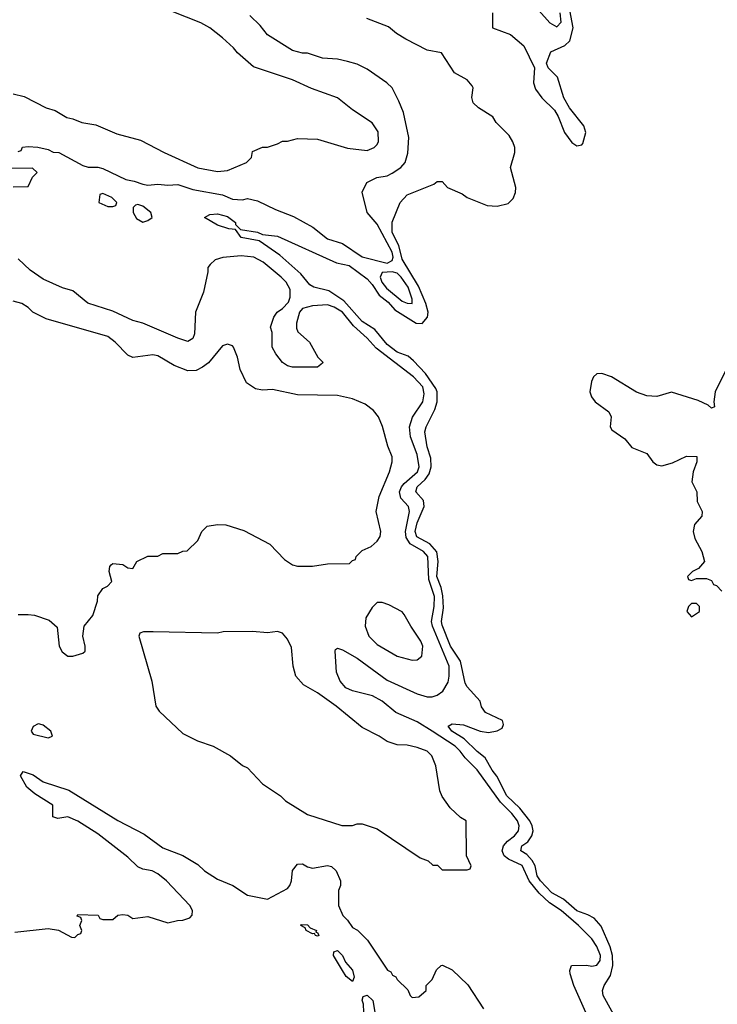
# Model space of a CAD drawing. Header units: inches. Extents: x 2671394 to 2765652, y 830470 to 955458.
# Tile 72 of 256: x 2687077 to 2689873, y 882834 to 886783. Entities that reach past the tile are written whole.
import ezdxf

# ---------------------------------------------------------------- set-up
doc = ezdxf.new("R2010")
doc.units = ezdxf.units.IN
doc.header["$MEASUREMENT"] = 0
doc.layers.add('C6888', color=7, linetype='Continuous')

msp = doc.modelspace()

# ---------------------------------------------------------------- linework, layer by layer
at = {"layer": 'C6888', "color": 2}
for points, elevation in [([(2689114, 886870), (2689202, 886770), (2689230, 886754), (2689247, 886773), (2689242.6, 886810)], 10), ([(2687050, 886486), (2687094.8, 886474.8), (2687182, 886430), (2687218.4, 886418.4), (2687266, 886390), (2687290, 886385.3), (2687326, 886370), (2687381.1, 886361.1), (2687465.7, 886325.7), (2687560.2, 886300.2), (2687656.3, 886250), (2687790, 886188.8), (2687870, 886174), (2687910, 886178), (2687986, 886210), (2688006, 886230), (2688010, 886254), (2688050, 886272), (2688070, 886272), (2688110, 886284.7), (2688130, 886296), (2688150, 886296), (2688190, 886306.8), (2688270, 886304), (2688390, 886267.3), (2688470, 886258.8), (2688498, 886270), (2688510, 886282), (2688514.6, 886294.6), (2688512.9, 886332.9), (2688489.1, 886369.1), (2688410, 886422), (2688350, 886469), (2688246.3, 886506.3), (2688170, 886541.2), (2688014, 886594), (2687949.3, 886649.3), (2687934, 886670), (2687889, 886710), (2687839, 886750), (2687802, 886770), (2687630, 886839)], 14), ([(2687070, 886254), (2687082, 886258), (2687088.4, 886271.6), (2687110, 886274), (2687148.7, 886271.3), (2687190, 886262), (2687211.3, 886251.3), (2687234, 886250), (2687330, 886198), (2687351.1, 886191.1), (2687389.1, 886190.9), (2687410, 886186), (2687501.4, 886141.4), (2687535.9, 886135.9), (2687570, 886122.8), (2687590, 886118.8), (2687630, 886122.8), (2687670, 886119.1), (2687710, 886121.6), (2687770, 886101.7), (2687890, 886080.7), (2687930, 886062.8), (2687970, 886060.7), (2687990, 886065.5), (2688030, 886056.9), (2688101.6, 886021.6), (2688173.9, 885993.9), (2688251, 885951), (2688310, 885903.7), (2688370, 885885.2), (2688450, 885832.4), (2688550, 885806.4), (2688570, 885817.3), (2688573.2, 885830), (2688569, 885850), (2688510, 885962.7), (2688469.4, 886010), (2688449.2, 886090.8), (2688468, 886130), (2688508, 886150), (2688550, 886157.3), (2688570, 886167.3), (2688604, 886190), (2688621.2, 886210), (2688632.1, 886247.9), (2688636.2, 886310), (2688614.5, 886410), (2688596.6, 886456.6), (2688569, 886510), (2688548.7, 886530), (2688470, 886584), (2688430, 886604), (2688390, 886615.3), (2688350, 886624), (2688290, 886629), (2688230, 886648.7), (2688210, 886649), (2688170, 886659), (2688070, 886722), (2688040.2, 886760.2), (2687999.3, 886799.3)], 10), ([(2688972.4, 886810), (2688971.3, 886750), (2689043.4, 886723.4), (2689098, 886678), (2689140.7, 886590), (2689135.8, 886530), (2689143.8, 886503.8), (2689169, 886469), (2689219.9, 886419.9), (2689234.7, 886394.7), (2689260.4, 886330), (2689290, 886290.5), (2689310, 886276.3), (2689330, 886281), (2689333.6, 886286.4), (2689345.6, 886330), (2689337.4, 886357.4), (2689280.9, 886430), (2689258, 886470), (2689232, 886552), (2689195.3, 886590), (2689188.9, 886608.9), (2689206, 886654), (2689261.3, 886678.7), (2689281.4, 886698.5), (2689295.4, 886750), (2689281.6, 886821.6)], 6), ([(2689512.9, 882692.9), (2689415.6, 882870), (2689413.3, 882890), (2689419.7, 882910), (2689444.4, 882950), (2689454.5, 882990), (2689452.3, 883030), (2689444.1, 883064.1), (2689407, 883147), (2689379.1, 883179.1), (2689353.6, 883193.6), (2689310, 883208.6), (2689256, 883256), (2689210, 883281.1), (2689164, 883330), (2689151.5, 883350), (2689142.6, 883390), (2689131, 883411), (2689110, 883435.1), (2689086, 883450), (2689089.3, 883470), (2689114.1, 883485.8), (2689129.8, 883510.2), (2689134.3, 883530), (2689131.2, 883550), (2689121.1, 883570), (2689080.9, 883620.9), (2689028.7, 883670), (2688988.8, 883748.8), (2688970, 883773.2), (2688943.1, 883823.1), (2688910, 883848), (2688858.8, 883898.8), (2688809.5, 883930), (2688794, 883950), (2688810, 883959.1), (2688855.5, 883955.5), (2688922, 883930), (2688956, 883924), (2688990, 883931), (2689010, 883941), (2689016, 883956), (2689012, 883972), (2688944.1, 884004.1), (2688927.2, 884027.2), (2688922, 884050), (2688870, 884107), (2688862.2, 884122.2), (2688844, 884210), (2688803.1, 884270), (2688770, 884355.3), (2688767.4, 884370), (2688775.6, 884424.4), (2688772.9, 884472.9), (2688766.3, 884506.3), (2688749, 884550), (2688754.2, 884610), (2688748.1, 884648.1), (2688720.5, 884680.5), (2688668.6, 884708.6), (2688662, 884730), (2688670, 884764.9), (2688698.3, 884830), (2688694.8, 884854.8), (2688664.5, 884890), (2688669.6, 884910), (2688701.8, 884938.2), (2688718.6, 884961.4), (2688726, 884990), (2688724.6, 885024.6), (2688709.7, 885070.3), (2688700.5, 885130), (2688705.6, 885150), (2688740.6, 885219.4), (2688749.8, 885250), (2688749.8, 885290), (2688744.2, 885304.2), (2688703.6, 885363.6), (2688655.3, 885415.3), (2688633.3, 885433.3), (2688590, 885449.7), (2688550, 885479.6), (2688500.5, 885540.5), (2688450, 885572.8), (2688375.8, 885655.8), (2688315.9, 885695.9), (2688255.3, 885710), (2688239.3, 885719.3), (2688203.5, 885763.5), (2688119.1, 885839.1), (2688036, 885896), (2687964, 885910), (2687942, 885942), (2687915.3, 885944.7), (2687870, 885959.3), (2687818, 885990), (2687839, 886001), (2687870, 886004), (2687910, 885993), (2687941, 885970), (2687942, 885962), (2687961, 885941), (2688030, 885930.5), (2688050, 885921), (2688110, 885914.9), (2688347.1, 885807.1), (2688397.6, 885797.6), (2688470, 885743.1), (2688490, 885721.3), (2688518, 885678), (2688553.1, 885650), (2688579.9, 885619.9), (2688666.4, 885566.4), (2688690, 885564.9), (2688711.5, 885590), (2688714, 885610), (2688704.4, 885644.4), (2688674.8, 885714.8), (2688610, 885822), (2688596.6, 885876.6), (2688569.8, 885930), (2688569.8, 885970.2), (2688602, 886050), (2688630, 886081), (2688737.2, 886122.8), (2688750, 886134), (2688770, 886134), (2688792, 886110), (2688850, 886084.9), (2688870.4, 886070.4), (2688950, 886037.6), (2688990, 886034.6), (2689034.8, 886045.2), (2689054.6, 886065.4), (2689064.7, 886090), (2689065.1, 886110), (2689044, 886190), (2689061.1, 886250), (2689061, 886270), (2689053.5, 886293.5), (2689038.7, 886318.7), (2688986, 886370), (2688972.9, 886392.9), (2688915.3, 886430), (2688894, 886450), (2688889.1, 886470.9), (2688894, 886510), (2688890, 886518), (2688870, 886542), (2688819, 886570), (2688768, 886650), (2688710, 886661.2), (2688625.1, 886705.1), (2688587.5, 886727.5), (2688554.7, 886754.7), (2688468.2, 886788.2)], 6), ([(2687050, 886112), (2687110, 886114), (2687128.4, 886151.6), (2687146, 886170), (2687127.3, 886187.3), (2687030, 886186)], 10), ([(2689357.1, 882777.1), (2689298, 882910), (2689283.1, 882956.9), (2689282, 882970), (2689288, 882990), (2689349, 882991), (2689370, 882986.8), (2689390, 882990.8), (2689403.7, 883010), (2689405.1, 883030), (2689390, 883066), (2689370, 883096.2), (2689316.2, 883150), (2689247.6, 883210), (2689200.7, 883240.7), (2689159.4, 883279.4), (2689118.7, 883330), (2689090.6, 883390.6), (2689036.6, 883416.6), (2689018.9, 883430), (2689011, 883450), (2689016, 883470), (2689031.4, 883488.6), (2689060.5, 883510), (2689075.8, 883530), (2689078.3, 883550), (2689072.1, 883570), (2689050, 883599.7), (2689004.3, 883644.3), (2688910, 883774.5), (2688862.4, 883822.4), (2688842.4, 883850), (2688822.4, 883870), (2688730, 883929.7), (2688670, 883966.6), (2688584.9, 884004.9), (2688530, 884049.5), (2688491.2, 884071.2), (2688410, 884091.8), (2688384, 884104), (2688360.9, 884130), (2688346, 884166), (2688340.9, 884250), (2688342.5, 884257.5), (2688350, 884262.8), (2688370, 884256.3), (2688430, 884222), (2688550, 884134), (2688670, 884079.1), (2688710, 884067.7), (2688730, 884067.7), (2688750, 884074), (2688773.2, 884090), (2688793.6, 884126.4), (2688798.4, 884150), (2688798, 884190), (2688730.7, 884350), (2688727.7, 884370), (2688738.4, 884430), (2688738.9, 884470), (2688717.3, 884537.3), (2688712, 884630), (2688694.7, 884650), (2688641.2, 884681.2), (2688625.8, 884705.8), (2688623.5, 884730), (2688639.6, 884810), (2688634.5, 884830), (2688604.2, 884864.2), (2688599.2, 884890), (2688607.1, 884910), (2688617.7, 884922.3), (2688671.1, 884970), (2688677.7, 884990), (2688670, 885039), (2688643, 885110), (2688638.7, 885150), (2688651.4, 885188.6), (2688692, 885250), (2688697.6, 885282.4), (2688692.4, 885310), (2688654.7, 885350), (2688506, 885466), (2688470, 885506), (2688414.5, 885554.6), (2688370, 885609.4), (2688337.2, 885630), (2688310, 885639.5), (2688250, 885635.1), (2688210, 885624), (2688198.8, 885610), (2688186.4, 885566.4), (2688186, 885546), (2688191.1, 885531.1), (2688238, 885490), (2688272, 885430), (2688292, 885410), (2688290, 885406), (2688270.9, 885389.1), (2688170.7, 885389.3), (2688150, 885395.3), (2688130, 885408.7), (2688103.2, 885443.2), (2688089, 885470), (2688088.9, 885528.9), (2688082, 885550), (2688095.3, 885590), (2688108.7, 885610), (2688130, 885624.7), (2688154, 885650), (2688161.2, 885670), (2688160.2, 885700.2), (2688145.2, 885730), (2688125.2, 885750), (2688052.7, 885810), (2688015.3, 885830), (2687963.8, 885836.2), (2687890.8, 885829.2), (2687860.7, 885819.3), (2687839.6, 885800.4), (2687831.3, 885788.7), (2687831.3, 885771.3), (2687813.4, 885690), (2687781.3, 885610), (2687777.6, 885522.4), (2687770, 885504), (2687750, 885492.7), (2687710, 885505.1), (2687570, 885566), (2687530, 885576.9), (2687450, 885614.3), (2687350, 885645.6), (2687290, 885695.6), (2687248.1, 885708.1), (2687170, 885742.9), (2687118.6, 885778.6), (2687070, 885823.7)], 10), ([(2687070, 884398), (2687110, 884398), (2687135.3, 884395.3), (2687195.3, 884375.3), (2687226.4, 884346.4), (2687234.8, 884270), (2687247.3, 884247.3), (2687270, 884231), (2687290, 884231), (2687330, 884242.8), (2687339, 884250), (2687339, 884270), (2687329.2, 884310), (2687335.3, 884350), (2687370, 884394), (2687389, 884451), (2687390, 884472), (2687410, 884502), (2687428.4, 884511.6), (2687446, 884530), (2687435.3, 884570), (2687438, 884590), (2687443.1, 884596.9), (2687450, 884602), (2687490, 884598), (2687510, 884584.7), (2687530, 884582), (2687546, 884610), (2687590, 884632), (2687630, 884632), (2687650, 884642), (2687710, 884642), (2687730, 884652), (2687747.3, 884652.7), (2687790, 884694), (2687806, 884730), (2687828.4, 884751.6), (2687870, 884758), (2687903.1, 884756.9), (2687974.4, 884734.4), (2688079.8, 884679.8), (2688138, 884618), (2688170, 884596), (2688190, 884591), (2688250, 884590.8), (2688310, 884601), (2688398, 884602), (2688410, 884614), (2688422, 884618), (2688426, 884630), (2688450, 884654), (2688486, 884670), (2688510, 884692), (2688522, 884710), (2688524, 884730), (2688505.2, 884810), (2688518, 884870), (2688559.3, 884970), (2688569.3, 885010), (2688569.2, 885030), (2688551.9, 885071.9), (2688531.5, 885151.5), (2688515.1, 885190), (2688495.1, 885215.1), (2688461, 885241), (2688410, 885262.9), (2688350, 885275.6), (2688190, 885278), (2688090, 885299.3), (2688050, 885297.2), (2688022, 885302), (2687986, 885326), (2687960.2, 885380.2), (2687949, 885430), (2687933.2, 885470), (2687930, 885475.3), (2687910, 885482), (2687890, 885475.3), (2687833.2, 885406.8), (2687810, 885389), (2687784.5, 885375.5), (2687750, 885375.1), (2687695.9, 885395.9), (2687630, 885435.1), (2687610, 885439.3), (2687530, 885428), (2687510, 885438), (2687459, 885490), (2687430, 885512.7), (2687183.2, 885583.2), (2687129.3, 885609.3), (2687110, 885628.7), (2687084.7, 885644.7), (2687050, 885654)], 14), ([(2689910, 885382), (2689863.8, 885290), (2689858.8, 885250), (2689862, 885230), (2689850, 885225.2), (2689836.5, 885236.5), (2689795.9, 885255.9), (2689690, 885289.5), (2689630, 885272), (2689590, 885274.5), (2689549.6, 885289.6), (2689449, 885350), (2689410, 885363.7), (2689390, 885362.7), (2689377.3, 885350), (2689368.5, 885331.5), (2689362.4, 885290), (2689368.2, 885270), (2689383.8, 885250), (2689438.8, 885210), (2689447.3, 885190), (2689444, 885150), (2689450, 885138), (2689502.5, 885102.5), (2689530, 885067.3), (2689590, 885042.8), (2689614.8, 885010), (2689630, 884997.3), (2689650, 884994), (2689694, 885006), (2689750, 885032), (2689791.1, 885031.1), (2689791.3, 885010), (2689776, 884970), (2689771, 884930), (2689791.3, 884890), (2689792, 884850), (2689812, 884810), (2689811.6, 884791.6), (2689782, 884758), (2689776, 884730), (2689782.8, 884702.8), (2689810.7, 884650.7), (2689822, 884610), (2689798, 884582), (2689774, 884570), (2689754, 884550), (2689758, 884538), (2689770, 884534), (2689790, 884542), (2689830, 884542), (2689850, 884534), (2689858, 884518), (2689870, 884514), (2689891.1, 884491.1)], 6), ([(2687056.4, 883123.6), (2687190, 883138), (2687231.6, 883131.6), (2687283.6, 883103.6), (2687298, 883102), (2687310, 883114), (2687322, 883118), (2687326, 883130), (2687318, 883150), (2687326, 883170), (2687322, 883182), (2687307.3, 883187.3), (2687310, 883194), (2687391.1, 883191.1), (2687398, 883178), (2687410, 883174), (2687450, 883174), (2687470, 883192), (2687490, 883194), (2687510, 883192), (2687530, 883178), (2687590, 883186), (2687670, 883161), (2687709.1, 883170.9), (2687730, 883171.3), (2687759, 883181), (2687768.4, 883191.6), (2687768.7, 883210), (2687759, 883230), (2687665.2, 883330), (2687630, 883358), (2687608, 883370), (2687570, 883376), (2687550, 883385.2), (2687510, 883423.7), (2687390, 883518), (2687310, 883569.3), (2687270, 883586), (2687230, 883579.3), (2687210, 883586), (2687210, 883633.2), (2687137.7, 883677.7), (2687104.9, 883704.9), (2687079.7, 883750), (2687090, 883767.7), (2687130, 883754.7), (2687170, 883727), (2687272.9, 883692.9), (2687470, 883571.8), (2687576.1, 883516.1), (2687650, 883461.1), (2687730, 883430.7), (2687790, 883395.5), (2687817.3, 883370), (2687870, 883336.4), (2687930.3, 883310.3), (2687990, 883272.4), (2688070, 883255.5), (2688150, 883298.8), (2688159.3, 883310), (2688166, 883330), (2688169.5, 883370.5), (2688190, 883396), (2688210, 883398), (2688230, 883386), (2688250, 883380.7), (2688310, 883390.7), (2688326.4, 883386.4), (2688344.7, 883370), (2688362, 883330), (2688362, 883310), (2688354, 883290), (2688354, 883230), (2688372, 883190), (2688391.1, 883171.1), (2688410, 883142), (2688431.1, 883131.1), (2688471.1, 883091.1), (2688551.6, 882971.6), (2688564.7, 882964.7), (2688571.6, 882951.6), (2688584.7, 882944.7), (2688590, 882934), (2688632.7, 882892.7), (2688642, 882870), (2688650, 882862), (2688676.4, 882863.6), (2688706, 882890), (2688706, 882910), (2688730, 882934), (2688747.3, 882972.7), (2688766, 882990), (2688771.6, 882991.6), (2688810, 882972), (2688872.7, 882912.7), (2688936.3, 882816.3)], 10), ([(2688457, 882770), (2688454.2, 882834.2), (2688449.5, 882850.5), (2688454, 882866), (2688469.1, 882870.9), (2688492.4, 882850), (2688505.5, 882770)], 6)]:
    msp.add_lwpolyline(points, dxfattribs=dict(at, elevation=elevation))
for points, elevation in [([(2687410, 886086), (2687398, 886082), (2687394, 886050), (2687430, 886034), (2687450, 886034), (2687462, 886038), (2687466, 886050), (2687446, 886070)], 10), ([(2687550, 886042), (2687541, 886039), (2687532, 886030), (2687532, 886010), (2687544.9, 885984.9), (2687570, 885971.3), (2687590, 885978), (2687608, 885990), (2687602, 886010), (2687570, 886035.3)], 10), ([(2688570, 885771.8), (2688530, 885769.3), (2688521.7, 885750), (2688528.1, 885730), (2688546.5, 885706.5), (2688610, 885653.7), (2688630, 885645.7), (2688650, 885644), (2688650, 885662), (2688633.6, 885710), (2688605.7, 885750), (2688590, 885765.7)], 10), ([(2688530, 884446), (2688510, 884446), (2688490, 884426), (2688464.7, 884384.7), (2688461, 884350), (2688476, 884310), (2688510, 884277.3), (2688590, 884230.8), (2688650, 884214.8), (2688670, 884216), (2688689.1, 884230.9), (2688692.7, 884270), (2688685.2, 884290), (2688644, 884350), (2688618, 884398), (2688610, 884408), (2688556.4, 884436.4)], 14), ([(2689790, 884442), (2689770, 884442), (2689758, 884430), (2689751.3, 884410), (2689770, 884387.7), (2689802, 884410), (2689802, 884430)], 6), ([(2688010, 884329), (2687891.6, 884328.4), (2687870, 884322), (2687611.6, 884328.4), (2687572.7, 884327.3), (2687558, 884322), (2687554, 884310), (2687606.8, 884130), (2687622.8, 884030), (2687636, 884010), (2687730, 883920.7), (2687788.7, 883891.3), (2687852, 883870), (2687922, 883830), (2687970, 883792), (2687990, 883782), (2688050, 883718), (2688122, 883670), (2688142, 883650), (2688230, 883596), (2688368.4, 883551.6), (2688410, 883551.3), (2688430, 883558), (2688450, 883558), (2688510, 883538), (2688682, 883422), (2688714, 883410), (2688732.7, 883392.7), (2688751.6, 883391.6), (2688770, 883374), (2688870, 883374), (2688882, 883378), (2688886, 883390), (2688868, 883430), (2688866, 883570), (2688843.1, 883583.1), (2688802, 883622), (2688770, 883668), (2688761.2, 883690), (2688745.2, 883790), (2688729, 883830), (2688710, 883849), (2688670, 883864), (2688630, 883873.2), (2688590, 883875.3), (2688550, 883888.7), (2688518, 883910), (2688450, 883944), (2688345.2, 884030), (2688270, 884082.7), (2688214.8, 884114.8), (2688184, 884150), (2688173.2, 884190), (2688165.6, 884265.6), (2688150, 884298), (2688130, 884322), (2688110, 884328.7), (2688070, 884324)], 14), ([(2687150, 883959), (2687130, 883948), (2687122.8, 883930), (2687130, 883918), (2687190, 883902.8), (2687208, 883910), (2687202, 883930), (2687170, 883954), (2687157.2, 883957.2)], 14), ([(2688270, 883107.3), (2688262, 883110), (2688258, 883118), (2688250, 883117.2), (2688225.2, 883130), (2688220.4, 883140.4), (2688204, 883150), (2688205.6, 883154.4), (2688230, 883152.7), (2688241.1, 883141.1), (2688266, 883130), (2688263.6, 883123.6), (2688270, 883122), (2688276, 883110)], 6), ([(2688410, 882925.2), (2688385.6, 882945.6), (2688370, 882969.2), (2688335.1, 883030), (2688335.3, 883044.7), (2688350.5, 883050), (2688370, 883030.5), (2688382.8, 883002.8), (2688410, 882970.6), (2688416.7, 882943.3)], 6)]:
    msp.add_lwpolyline(points, close=True, dxfattribs=dict(at, elevation=elevation))

doc.saveas('drawing.dxf')
